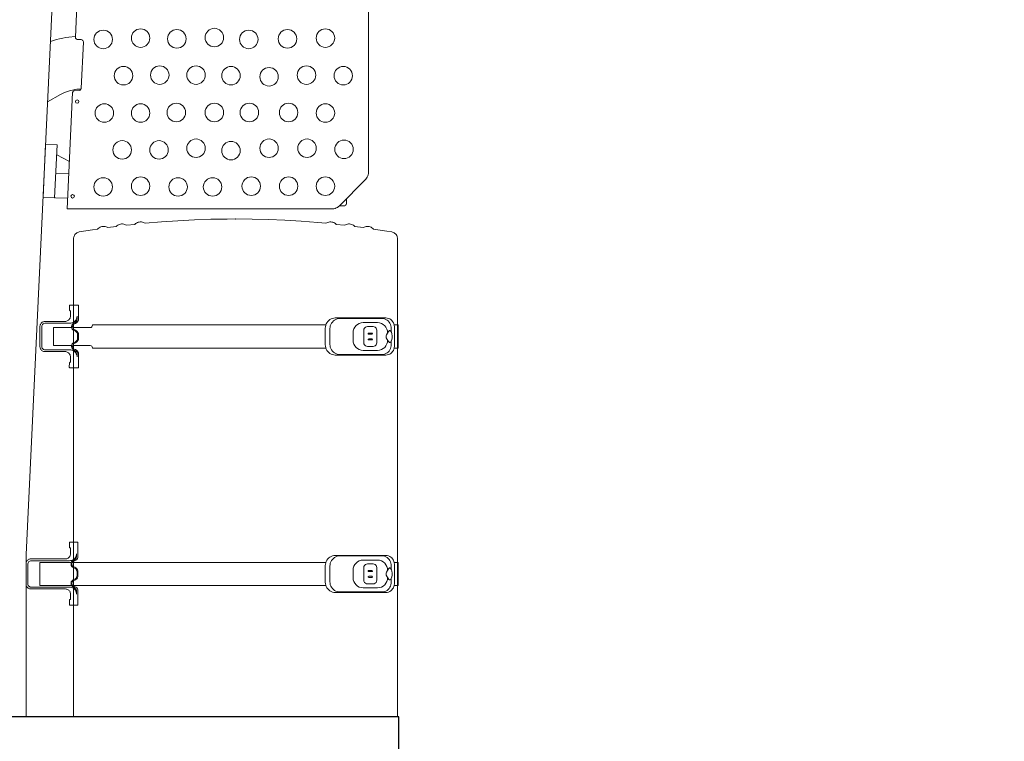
# Model space of a CAD drawing. Header units: millimetres. Extents: x 2204655785 to 2205143108, y 485765510 to 486291538.
# Tile 149 of 156: x 2205053974 to 2205056209, y 486232844 to 486234481. Entities that reach past the tile are written whole.
import ezdxf
from ezdxf.enums import TextEntityAlignment as Align
from ezdxf.lldxf.tags import DXFTag

# ---------------------------------------------------------------- set-up
doc = ezdxf.new("R2010")
doc.units = ezdxf.units.MM
doc.linetypes.add('НЕВИДИМАЯX2', pattern=[19.05, 12.7, -6.35])
for name, color, linetype in [('206ППР Панелевоз', 7, 'Continuous'), ('ППР_Опасная зона от крана', 1, 'Continuous'), ('ППР_Разрез', 5, 'Continuous'), ('ППР_Стрела', 7, 'Continuous')]:
    doc.layers.add(name, color=color, linetype=linetype)
doc.styles.add('ППРк_М1-1', font='GOST_Common Italic.ttf', dxfattribs={"height": 800})
doc.styles.add('ППРк_М1-1кран', font='GOST_Common Italic.ttf', dxfattribs={"width": 0.8, "height": 600})
tags = doc.linetypes.add('опасная зона_Кран', pattern='A,30,-8,4,-8,30,-8,4,-8,30,-8,4,[230,Bbox.shx,S=2.5,R=0,X=0,Y=-10],-6', length=148).pattern_tags.tags
tags[24] = DXFTag(74, 5)

# ---------------------------------------------------------------- blocks, each defined once
blk = doc.blocks.new('*U397')
at = {"layer": 'ППР_Опасная зона от крана', "linetype": 'опасная зона_Кран', "lineweight": 80, "ltscale": 100}
blk.add_arc((23215, 0), 50270, 270, 90, dxfattribs=at)
at = {"layer": 'ППР_Стрела', "linetype": 'НЕВИДИМАЯX2', "lineweight": 50, "ltscale": 100}
blk.add_arc((23215, 0), 38700, 270, 90, dxfattribs=at)
at = {"layer": 'ППР_Стрела', "linetype": 'Continuous', "lineweight": 100}
blk.add_arc((23215, 0), 30700, 270, 90, dxfattribs=at)
at = {"style": 'ППРк_М1-1', "width": 0.8}
for tag, p, height, flags in [('ОПАСНАЯ_ЗОНА', (25480.86, 21929.55), 800, 1), ('ОТЛЕТ_ГРУЗА', (25413.72, 20678.22), 800, 1), ('Кол-во_элементов', (2695.66, -1978.25), 1200, 8)]:
    blk.add_attdef(tag, p, '', height=height, dxfattribs=dict(at, flags=flags))
at = {"style": 'ППРк_М1-1', "width": 0.8, "flags": 8}
blk.add_attdef('МАРКА_КРАНА', text='', height=1200, dxfattribs=at).set_placement((8837.5, 818.17), align=Align.CENTER)
blk.add_attdef('ВЫСОТА', text='', height=1200, dxfattribs=at).set_placement((9134.89, -8454.02), align=Align.MIDDLE_CENTER)
at = {"layer": 'Defpoints', "style": 'ППРк_М1-1', "width": 0.8, "flags": 1}
for tag, p in [('МАКСИМАЛЬНАЯ_ДЛИНА_ГРУЗА', (25470.43, 19233.22)), ('ШИРИНА_ГРУЗА', (25397.01, 17803.51))]:
    blk.add_attdef(tag, p, '', height=800, dxfattribs=at)
at = {"layer": 'ППР_Разрез', "style": 'ППРк_М1-1кран', "width": 0.8, "flags": 8}
for tag, p in [('РАЗРЕЗ2', (-1027.85, 55181.17)), ('РАЗРЕЗ', (-1731.87, -54129.29))]:
    blk.add_attdef(tag, p, '', height=800, dxfattribs=at)
at = {"layer": 'ППР_Стрела', "style": 'ППРк_М1-1кран', "width": 0.8, "flags": 8}
for tag, p in [('ВЫСОТА_КРЮКА_ГОРИЗ', (-19652.89, 21607.87)), ('ГАБАРИТ_СТРЕЛЫ', (-25019.84, 21408.72)), ('ВЫСОТА_КРЮКА_НАКЛ', (-20393.31, 20761.66)), ('ВЫЛЕТ', (-16616.63, 14016.8))]:
    blk.add_attdef(tag, p, '', height=800, rotation=317, dxfattribs=at)
blk = doc.blocks.new('*U53')
blk.add_lwpolyline([(7446.2, 1251.1), (4884, 1251.1), (4884, -1246.3), (7446.2, -1246.3)], close=True)
at = {"layer": '206ППР Панелевоз', "lineweight": 5}
for p, q in [((7814.7, -400.5), (7446.2, -400.5)), ((7742.9, -401.5), (7741.5, -402.3)), ((7744.4, -401), (7742.9, -401.5)), ((7745.9, -400.6), (7744.4, -401)), ((7747.5, -400.5), (7745.9, -400.6)), ((7793.7, -400.5), (7747.5, -400.5)), ((7795.2, -400.6), (7793.7, -400.5)), ((7796.8, -401), (7795.2, -400.6)), ((7798.3, -401.5), (7796.8, -401)), ((7799.6, -402.3), (7798.3, -401.5)), ((9089.2, -461), (7814.6, -400.6)), ((7736.6, -410), (7736.4, -411.6)), ((7736.4, -411.6), (7736.4, -489.9)), ((7736.9, -408.5), (7736.6, -410)), ((7737.4, -407), (7736.9, -408.5)), ((7738.2, -405.6), (7737.4, -407)), ((7739.1, -404.3), (7738.2, -405.6)), ((7740.3, -403.2), (7739.1, -404.3)), ((7741.5, -402.3), (7740.3, -403.2)), ((7740.5, -501.6), (7740.6, -411.6)), ((7740.6, -411.6), (7740.9, -409.6)), ((7740.9, -409.6), (7741.7, -407.9)), ((7741.7, -407.9), (7743, -406.4)), ((7743, -406.4), (7744.6, -405.4)), ((7744.6, -405.4), (7746.5, -404.8)), ((7746.5, -404.8), (7747.5, -404.7)), ((7747.5, -404.7), (7793.7, -404.7)), ((7793.7, -404.7), (7795.6, -405)), ((7795.6, -405), (7797.4, -405.8)), ((7797.4, -405.8), (7798.8, -407.1)), ((7798.8, -407.1), (7799.9, -408.7)), ((7800.9, -403.2), (7799.6, -402.3)), ((7799.9, -408.7), (7800.4, -410.6)), ((7800.4, -410.6), (7800.5, -411.6)), ((7800.5, -411.6), (7800.5, -499.3)), ((7802, -404.3), (7800.9, -403.2)), ((7803, -405.6), (7802, -404.3)), ((7803.7, -407), (7803, -405.6)), ((7804.3, -408.5), (7803.7, -407)), ((7804.6, -410), (7804.3, -408.5)), ((7804.7, -411.6), (7804.6, -410)), ((7804.8, -491.5), (7804.7, -411.6)), ((7796.8, -431.6), (7744.3, -431.5)), ((7744.3, -431.5), (7744.3, -503.7)), ((7796.8, -503.2), (7796.8, -431.6)), ((8275.3, -441.5), (8275.1, -443.1)), ((8275.1, -443.1), (8275.1, -488.9)), ((8275.6, -440), (8275.3, -441.5)), ((8276.1, -438.5), (8275.6, -440)), ((8276.9, -437.1), (8276.1, -438.5)), ((8277.8, -435.8), (8276.9, -437.1)), ((8278.9, -434.7), (8277.8, -435.8)), ((8280.2, -433.8), (8278.9, -434.7)), ((8279.4, -442.1), (8279.3, -443.1)), ((8279.3, -443.1), (8279.3, -499.5)), ((8280, -440.2), (8279.4, -442.1)), ((8281, -438.6), (8280, -440.2)), ((8281.6, -433), (8280.2, -433.8)), ((8282.5, -437.3), (8281, -438.6)), ((8283.1, -432.5), (8281.6, -433)), ((8284.2, -436.5), (8282.5, -437.3)), ((8284.6, -432.2), (8283.1, -432.5)), ((8286.2, -436.2), (8284.2, -436.5)), ((8286.2, -432), (8284.6, -432.2)), ((8332.4, -432), (8286.2, -432)), ((8332.4, -436.2), (8286.2, -436.2)), ((8333.9, -432.2), (8332.4, -432)), ((8333.3, -436.3), (8332.4, -436.2)), ((8335.2, -436.9), (8333.3, -436.3)), ((8335.5, -432.5), (8333.9, -432.2)), ((8336.8, -437.9), (8335.2, -436.9)), ((8336.9, -433), (8335.5, -432.5)), ((8338.1, -439.4), (8336.8, -437.9)), ((8338.3, -433.8), (8336.9, -433)), ((8338.9, -441.1), (8338.1, -439.4)), ((8339.6, -434.7), (8338.3, -433.8)), ((8339.2, -443.1), (8338.9, -441.1)), ((8339.2, -499.5), (8339.2, -443.1)), ((8340.7, -435.8), (8339.6, -434.7)), ((8341.6, -437.1), (8340.7, -435.8)), ((8342.4, -438.5), (8341.6, -437.1)), ((8342.9, -440), (8342.4, -438.5)), ((8343.3, -441.5), (8342.9, -440)), ((8343.4, -443.1), (8343.3, -441.5)), ((8343.4, -488.8), (8343.4, -443.1)), ((8623.5, -494.9), (8624.9, -439)), ((8624.9, -439), (8745.8, -444.7)), ((8745.8, -444.7), (8744.5, -470.9)), ((8329.7, -463), (8288.8, -463)), ((8288.8, -463), (8288.8, -503.9)), ((8329.7, -503.9), (8329.7, -463)), ((8744.5, -470.9), (8624.3, -465.2)), ((8624.3, -465.2), (8624.3, -465.2)), ((8624.3, -465.2), (8624.3, -465.6)), ((8679.7, -467.9), (8678.3, -497.5)), ((8842.1, -449.3), (8858.7, -478.7)), ((8979, -455.8), (8981.2, -462.6)), ((8981.2, -462.6), (8983.2, -469.5)), ((7736.3, -491.5), (7736, -493.1)), ((7736.4, -489.9), (7736.3, -491.5)), ((7736.4, -489.9), (7736.4, -489.9)), ((7805.2, -493.1), (7804.8, -491.5)), ((8275, -490.6), (8274.6, -492.3)), ((8275.1, -488.8), (8275, -490.6)), ((8275.1, -488.8), (8275.1, -488.8)), ((8343.5, -490.6), (8343.4, -488.8)), ((8343.4, -488.8), (8343.4, -488.8)), ((8343.4, -488.8), (8343.4, -488.8)), ((8343.9, -492.3), (8343.5, -490.6)), ((8721.6, -470.1), (8706.5, -498.8)), ((8858.7, -478.7), (8860.9, -483)), ((8860.9, -483), (8862.9, -487.4)), ((8862.9, -487.4), (8864.7, -491.9)), ((8983.2, -469.5), (8984.8, -476.5)), ((8984.8, -476.5), (8986.3, -483.6)), ((8986.3, -483.6), (8987.4, -490.7)), ((8987.4, -490.7), (8988.4, -497.8)), ((8531, -508.2), (7446.2, -508.2)), ((7699.9, -499.4), (7699.7, -500.3)), ((7699.7, -500.3), (7699.7, -516.6)), ((7700.5, -498.9), (7699.9, -499.4)), ((7701.4, -498.7), (7700.5, -498.9)), ((7711.6, -499.3), (7701.4, -498.7)), ((7712.3, -499.7), (7711.6, -499.3)), ((7712.8, -500.4), (7712.3, -499.7)), ((7712.8, -501.4), (7712.8, -500.4)), ((7726.5, -501.3), (7712.8, -501.4)), ((7728.1, -500.9), (7726.5, -501.3)), ((7729.7, -500.3), (7728.1, -500.9)), ((7729.3, -514.4), (7731.4, -513.6)), ((7731.1, -499.6), (7729.7, -500.3)), ((7732.5, -498.6), (7731.1, -499.6)), ((7731.4, -513.6), (7733.4, -512.6)), ((7733.6, -497.4), (7732.5, -498.6)), ((7733.4, -512.6), (7735.2, -511.2)), ((7734.6, -496.1), (7733.6, -497.4)), ((7735.4, -494.6), (7734.6, -496.1)), ((7735.2, -511.2), (7736.8, -509.6)), ((7737.1, -513), (7735.3, -514.1)), ((7736, -493.1), (7735.4, -494.6)), ((7736.8, -509.6), (7738.1, -507.8)), ((7738.6, -511.5), (7737.1, -513)), ((7738.1, -507.8), (7739.2, -505.9)), ((7739.7, -509.7), (7738.6, -511.5)), ((7738.7, -515.6), (7740.4, -513.7)), ((7739.2, -505.9), (7740, -503.8)), ((7741.1, -506.8), (7739.7, -509.7)), ((7740, -503.8), (7740.5, -501.6)), ((7740.4, -513.7), (7741.5, -511.4)), ((7742.5, -505.2), (7741.1, -506.8)), ((7741.5, -511.4), (7742.5, -508.6)), ((7744.2, -503.8), (7742.5, -505.2)), ((7742.5, -508.6), (7743.5, -507.1)), ((7743.5, -507.1), (7744.8, -505.9)), ((7746.1, -502.9), (7744.2, -503.8)), ((7744.3, -503), (7744.3, -503.1)), ((7744.3, -506.4), (7744.3, -509.9)), ((7744.3, -509.9), (7744.3, -568.4)), ((7744.8, -505.9), (7746.3, -505.1)), ((7748.2, -502.5), (7746.1, -502.9)), ((7746.3, -505.1), (7748, -504.7)), ((7748, -504.7), (7749.8, -504.6)), ((7750.4, -502.6), (7748.2, -502.5)), ((7749.8, -504.6), (7751.5, -505)), ((7752.5, -503.1), (7750.4, -502.6)), ((7751.5, -505), (7753, -505.8)), ((7754.4, -504.1), (7752.5, -503.1)), ((7753, -505.8), (7754.4, -506.9)), ((7756, -505.6), (7754.4, -504.1)), ((7754.4, -506.9), (7755.4, -508.3)), ((7755.4, -508.3), (7756.6, -511.2)), ((7757.3, -507.3), (7756, -505.6)), ((7756.6, -511.2), (7757.9, -513.5)), ((7758.5, -510.3), (7757.3, -507.3)), ((7757.9, -513.5), (7759.7, -515.5)), ((7759.6, -512.3), (7758.5, -510.3)), ((7761.1, -513.9), (7759.6, -512.3)), ((7762.9, -515.1), (7761.1, -513.9)), ((7781.1, -513.9), (7779.3, -515.1)), ((7782.6, -512.3), (7781.1, -513.9)), ((7782.5, -515.5), (7784.3, -513.5)), ((7783.7, -510.3), (7782.6, -512.3)), ((7784.9, -507.3), (7783.7, -510.3)), ((7784.3, -513.5), (7785.6, -511.2)), ((7786.2, -505.6), (7784.9, -507.3)), ((7785.6, -511.2), (7786.8, -508.3)), ((7787.8, -504.1), (7786.2, -505.6)), ((7786.8, -508.3), (7787.8, -506.9)), ((7789.7, -503.1), (7787.8, -504.1)), ((7787.8, -506.9), (7789.2, -505.8)), ((7789.2, -505.8), (7790.7, -505)), ((7791.8, -502.6), (7789.7, -503.1)), ((7790.7, -505), (7792.4, -504.6)), ((7794, -502.5), (7791.8, -502.6)), ((7792.4, -504.6), (7794.2, -504.7)), ((7796.1, -502.9), (7794, -502.5)), ((7794.2, -504.7), (7795.9, -505.1)), ((7795.9, -505.1), (7797.4, -505.9)), ((7798, -503.8), (7796.1, -502.9)), ((7796.8, -505.7), (7796.8, -509.9)), ((7796.8, -509.9), (7796.8, -568.4)), ((7797.4, -505.9), (7798.7, -507.1)), ((7799.7, -505.2), (7798, -503.8)), ((7798.7, -507.1), (7799.7, -508.6)), ((7801.1, -506.8), (7799.7, -505.2)), ((7799.7, -508.6), (7800.7, -511.4)), ((7800.5, -499.3), (7800.7, -501.6)), ((7800.5, -499.3), (7800.5, -499.3)), ((7800.7, -501.6), (7801.1, -503.8)), ((7800.7, -511.4), (7801.8, -513.7)), ((7801.1, -503.8), (7801.9, -505.9)), ((7802.5, -509.7), (7801.1, -506.8)), ((7801.8, -513.7), (7803.5, -515.6)), ((7801.9, -505.9), (7803, -507.8)), ((7803.6, -511.5), (7802.5, -509.7)), ((7803, -507.8), (7804.3, -509.6)), ((7805.1, -513), (7803.6, -511.5)), ((7804.3, -509.6), (7805.9, -511.2)), ((7806.9, -514.1), (7805.1, -513)), ((7805.8, -494.6), (7805.2, -493.1)), ((7806.5, -496.1), (7805.8, -494.6)), ((7805.9, -511.2), (7807.7, -512.6)), ((7807.5, -497.4), (7806.5, -496.1)), ((7808.7, -498.6), (7807.5, -497.4)), ((7807.7, -512.6), (7809.7, -513.6)), ((7810, -499.6), (7808.7, -498.6)), ((7809.7, -513.6), (7811.8, -514.4)), ((7811.5, -500.3), (7810, -499.6)), ((7813, -500.9), (7811.5, -500.3)), ((7814.6, -501.3), (7813, -500.9)), ((7816.3, -501.4), (7814.6, -501.3)), ((7829.4, -501.4), (7816.3, -501.4)), ((7829.5, -500.2), (7829.4, -501.4)), ((7830, -499.6), (7829.5, -500.2)), ((7830.9, -499.3), (7830, -499.6)), ((7841.3, -498.7), (7830.9, -499.3)), ((7841.9, -499), (7841.3, -498.7)), ((7842.4, -499.6), (7841.9, -499)), ((7842.5, -500.3), (7842.4, -499.6)), ((7842.4, -517.3), (7842.5, -500.3)), ((8238, -499.5), (8237.9, -500.2)), ((8237.9, -500.2), (8237.9, -517.9)), ((8238.6, -498.8), (8238, -499.5)), ((8239.5, -498.6), (8238.6, -498.8)), ((8249.7, -499.3), (8239.5, -498.6)), ((8250.5, -499.7), (8249.7, -499.3)), ((8250.9, -500.4), (8250.5, -499.7)), ((8251, -501.4), (8250.9, -500.4)), ((8262.5, -501.4), (8251, -501.4)), ((8264.3, -501.2), (8262.5, -501.4)), ((8262.5, -501.4), (8262.5, -501.4)), ((8266.1, -500.9), (8264.3, -501.2)), ((8267.8, -500.2), (8266.1, -500.9)), ((8269.3, -499.4), (8267.8, -500.2)), ((8270.8, -498.3), (8269.3, -499.4)), ((8272.9, -512.8), (8270.3, -514.5)), ((8272.1, -497), (8270.8, -498.3)), ((8273.1, -495.6), (8272.1, -497)), ((8274.6, -511.3), (8272.9, -512.8)), ((8274, -494), (8273.1, -495.6)), ((8274.6, -492.3), (8274, -494)), ((8276.2, -509.3), (8274.6, -511.3)), ((8275.3, -514.3), (8276.8, -512.8)), ((8277.6, -507), (8276.2, -509.3)), ((8276.8, -512.8), (8277.9, -511)), ((8278.5, -504.6), (8277.6, -507)), ((8277.9, -511), (8279.3, -508.1)), ((8279.1, -502.1), (8278.5, -504.6)), ((8278.5, -514.9), (8279.7, -512.7)), ((8279.3, -499.5), (8279.1, -502.1)), ((8279.3, -497.3), (8279.3, -497.3)), ((8279.3, -508.1), (8280.6, -506.5)), ((8279.7, -512.7), (8280.7, -509.9)), ((8280.6, -506.5), (8282.3, -505.1)), ((8280.7, -509.9), (8281.7, -508.4)), ((8281.7, -508.4), (8283, -507.2)), ((8282.3, -505.1), (8284.3, -504.2)), ((8283, -507.2), (8284.5, -506.4)), ((8284.3, -504.2), (8286.4, -503.8)), ((8284.5, -506.4), (8286.2, -505.9)), ((8286.2, -505.9), (8287.9, -505.9)), ((8286.4, -503.8), (8288.6, -503.9)), ((8287.9, -505.9), (8289.6, -506.3)), ((8288.6, -503.9), (8290.7, -504.4)), ((8288.8, -493.1), (8288.8, -493.2)), ((8288.8, -501.9), (8288.8, -502)), ((8288.8, -506.1), (8288.8, -546.2)), ((8289.6, -506.3), (8291.2, -507.1)), ((8290.7, -504.4), (8292.6, -505.4)), ((8291.2, -507.1), (8292.6, -508.2)), ((8292.6, -505.4), (8294.2, -506.9)), ((8292.6, -508.2), (8293.6, -509.6)), ((8293.6, -509.6), (8294.7, -512.4)), ((8294.2, -506.9), (8295.5, -508.6)), ((8294.7, -512.4), (8296.1, -514.8)), ((8295.5, -508.6), (8296.7, -511.6)), ((8296.7, -511.6), (8297.8, -513.6)), ((8297.8, -513.6), (8299.3, -515.2)), ((8319.3, -515.2), (8320.8, -513.6)), ((8320.8, -513.6), (8321.9, -511.6)), ((8321.9, -511.6), (8323.1, -508.6)), ((8322.5, -514.8), (8323.8, -512.4)), ((8323.1, -508.6), (8324.3, -506.9)), ((8323.8, -512.4), (8324.9, -509.6)), ((8324.3, -506.9), (8326, -505.4)), ((8324.9, -509.6), (8326, -508.2)), ((8326, -505.4), (8327.9, -504.4)), ((8326, -508.2), (8327.3, -507.1)), ((8327.3, -507.1), (8328.9, -506.3)), ((8327.9, -504.4), (8330, -503.9)), ((8328.9, -506.3), (8330.6, -505.9)), ((8329.7, -493.2), (8329.7, -493.1)), ((8329.7, -506.1), (8329.7, -546.2)), ((8330, -503.9), (8332.1, -503.8)), ((8330.6, -505.9), (8332.4, -505.9)), ((8332.1, -503.8), (8334.2, -504.2)), ((8332.4, -505.9), (8334, -506.4)), ((8334, -506.4), (8335.6, -507.2)), ((8334.2, -504.2), (8336.2, -505.1)), ((8335.6, -507.2), (8336.9, -508.4)), ((8336.2, -505.1), (8337.9, -506.5)), ((8336.9, -508.4), (8337.9, -509.9)), ((8337.9, -506.5), (8339.3, -508.1)), ((8337.9, -509.9), (8338.8, -512.7)), ((8338.8, -512.7), (8340, -514.9)), ((8339.3, -497.3), (8339.2, -497.3)), ((8339.4, -502.1), (8339.2, -499.5)), ((8339.3, -508.1), (8340.2, -510.1)), ((8340, -504.6), (8339.4, -502.1)), ((8341, -507), (8340, -504.6)), ((8340.2, -510.1), (8341.1, -512)), ((8340.2, -510.1), (8340.2, -510.1)), ((8342.3, -509.3), (8341, -507)), ((8341.1, -512), (8342.5, -513.6)), ((8343.9, -511.3), (8342.3, -509.3)), ((8342.5, -513.6), (8344.1, -514.9)), ((8344.5, -494), (8343.9, -492.3)), ((8346.5, -513.4), (8343.9, -511.3)), ((8345.4, -495.6), (8344.5, -494)), ((8346.5, -497), (8345.4, -495.6)), ((8347.8, -498.3), (8346.5, -497)), ((8349.2, -514.9), (8346.5, -513.4)), ((8349.2, -499.4), (8347.8, -498.3)), ((8350.8, -500.2), (8349.2, -499.4)), ((8352.4, -500.9), (8350.8, -500.2)), ((8354.2, -501.2), (8352.4, -500.9)), ((8356, -501.4), (8354.2, -501.2)), ((8356, -501.4), (8356, -501.4)), ((8367.5, -501.4), (8356, -501.4)), ((8356, -501.4), (8356, -501.4)), ((8367.7, -500.2), (8367.5, -501.4)), ((8368.2, -499.5), (8367.7, -500.2)), ((8369, -499.3), (8368.2, -499.5)), ((8379.7, -498.7), (8369, -499.3)), ((8380.4, -499.3), (8379.7, -498.7)), ((8380.7, -500.2), (8380.4, -499.3)), ((8380.5, -518.6), (8380.7, -500.2)), ((8531, -508.2), (8533.1, -508.3)), ((8533.1, -508.3), (8535, -508.7)), ((8535, -508.7), (8536.9, -509.3)), ((8536.9, -509.3), (8538.8, -510.2)), ((8538.8, -510.2), (8540.4, -511.3)), ((8540.4, -511.3), (8542, -512.6)), ((8542, -512.6), (8543.3, -514.1)), ((8862.9, -506.2), (8599.1, -493.7)), ((8599.1, -493.7), (8599.1, -1095.9)), ((8863.6, -506.3), (8862.9, -506.2)), ((8864.9, -506.9), (8863.6, -506.3)), ((8864.7, -491.9), (8866.2, -496.6)), ((8866.1, -507.8), (8864.9, -506.9)), ((8867.1, -509.1), (8866.1, -507.8)), ((8866.2, -496.6), (8867.5, -501.3)), ((8867.7, -510.4), (8867.1, -509.1)), ((8867.5, -501.3), (8868.6, -506.1)), ((8867.5, -521), (8867.9, -511.8)), ((8867.9, -511.8), (8867.7, -510.4)), ((8868.6, -506.1), (8869.5, -511)), ((8869.5, -511), (8870.2, -515.8)), ((8984.7, -513.9), (8983.8, -515.2)), ((8985.9, -513), (8984.7, -513.9)), ((8987.3, -512.5), (8985.9, -513)), ((8988.8, -512.3), (8987.3, -512.5)), ((8988.4, -497.8), (8989.7, -512.2)), ((9113.9, -518.3), (8988.8, -512.3)), ((8989.7, -512.2), (8989.7, -512.4)), ((7699.7, -516.6), (7699.9, -517.5)), ((7699.9, -517.5), (7700.6, -518.1)), ((7700.6, -518.1), (7701.3, -518.2)), ((7701.3, -518.2), (7731.7, -518.2)), ((7724.9, -515.1), (7727.1, -514.9)), ((7731.2, -515.1), (7724.9, -515.1)), ((7727.1, -514.9), (7729.3, -514.4)), ((7733.3, -514.8), (7731.2, -515.1)), ((7731.7, -518.2), (7734.2, -517.9)), ((7735.3, -514.1), (7733.3, -514.8)), ((7734.2, -517.9), (7736.6, -517)), ((7736.6, -517), (7738.7, -515.6)), ((7759.7, -515.5), (7762, -517)), ((7762, -517), (7764.5, -517.9)), ((7765, -515.8), (7762.9, -515.1)), ((7764.5, -517.9), (7767.2, -518.2)), ((7767.2, -516.1), (7765, -515.8)), ((7775, -516.1), (7767.2, -516.1)), ((7767.2, -518.2), (7775, -518.2)), ((7777.2, -515.8), (7775, -516.1)), ((7775, -518.2), (7777.7, -517.9)), ((7779.3, -515.1), (7777.2, -515.8)), ((7777.7, -517.9), (7780.2, -517)), ((7780.2, -517), (7782.5, -515.5)), ((7803.5, -515.6), (7805.6, -517)), ((7805.6, -517), (7808, -517.9)), ((7808.9, -514.8), (7806.9, -514.1)), ((7808, -517.9), (7810.5, -518.2)), ((7811, -515.1), (7808.9, -514.8)), ((7810.5, -518.2), (7840.9, -518.2)), ((7816.3, -515.1), (7811, -515.1)), ((7811.8, -514.4), (7814, -514.9)), ((7814, -514.9), (7816.3, -515.1)), ((7840.9, -518.2), (7841.8, -518)), ((7841.8, -518), (7842.4, -517.3)), ((8237.9, -517.9), (8238.1, -518.8)), ((8238.1, -518.8), (8238.8, -519.4)), ((8238.8, -519.4), (8239.4, -519.5)), ((8239.4, -519.5), (8269.9, -519.5)), ((8264.4, -516.3), (8263.4, -516.3)), ((8263.4, -516.3), (8269.4, -516.4)), ((8267.4, -515.6), (8264.4, -516.3)), ((8270.3, -514.5), (8267.4, -515.6)), ((8269.4, -516.4), (8271.5, -516.1)), ((8269.9, -519.5), (8272.4, -519.2)), ((8271.5, -516.1), (8273.5, -515.4)), ((8272.4, -519.2), (8274.8, -518.3)), ((8273.5, -515.4), (8275.3, -514.3)), ((8274.8, -518.3), (8276.8, -516.8)), ((8276.8, -516.8), (8278.5, -514.9)), ((8296.1, -514.8), (8297.9, -516.8)), ((8297.9, -516.8), (8300.2, -518.3)), ((8299.3, -515.2), (8301.1, -516.4)), ((8300.2, -518.3), (8302.7, -519.2)), ((8301.1, -516.4), (8303.2, -517.1)), ((8302.7, -519.2), (8305.4, -519.5)), ((8303.2, -517.1), (8305.4, -517.4)), ((8305.4, -517.4), (8313.2, -517.4)), ((8305.4, -519.5), (8313.2, -519.5)), ((8313.2, -517.4), (8315.4, -517.1)), ((8313.2, -519.5), (8315.8, -519.2)), ((8315.4, -517.1), (8317.4, -516.4)), ((8315.8, -519.2), (8318.4, -518.3)), ((8317.4, -516.4), (8319.3, -515.2)), ((8318.4, -518.3), (8320.6, -516.8)), ((8320.6, -516.8), (8322.5, -514.8)), ((8340, -514.9), (8341.7, -516.8)), ((8341.7, -516.8), (8343.8, -518.3)), ((8343.8, -518.3), (8346.1, -519.2)), ((8344.1, -514.9), (8346, -515.8)), ((8346, -515.8), (8348.1, -516.3)), ((8346.1, -519.2), (8348.7, -519.5)), ((8348.1, -516.3), (8355.1, -516.4)), ((8348.7, -519.5), (8379.1, -519.5)), ((8352.1, -515.9), (8349.2, -514.9)), ((8355.2, -516.3), (8352.1, -515.9)), ((8355.1, -516.4), (8355.2, -516.3)), ((8379.1, -519.5), (8379.9, -519.3)), ((8379.9, -519.3), (8380.5, -518.6)), ((8543.3, -514.1), (8544.5, -515.7)), ((8544.5, -515.7), (8545.4, -517.5)), ((8545.4, -517.5), (8546.1, -519.4)), ((8546.1, -519.4), (8546.6, -521.3)), ((8546.6, -521.3), (8551.4, -551.4)), ((8867.9, -522.4), (8867.5, -521)), ((8868.6, -523.7), (8867.9, -522.4)), ((8869.7, -524.7), (8868.6, -523.7)), ((8871, -525.4), (8869.7, -524.7)), ((8870.2, -515.8), (8870.8, -525.3)), ((8872.5, -525.7), (8871, -525.4)), ((8977.4, -530.7), (8872.5, -525.7)), ((8978.1, -530.7), (8977.4, -530.7)), ((8979.6, -530.3), (8978.1, -530.7)), ((8980.9, -529.6), (8979.6, -530.3)), ((8981.9, -528.5), (8980.9, -529.6)), ((8982.6, -527.2), (8981.9, -528.5)), ((8982.9, -525.7), (8982.6, -527.2)), ((8983.4, -516.6), (8982.9, -525.7)), ((8983.8, -515.2), (8983.4, -516.6)), ((8283.5, -551.1), (8283, -551.1)), ((8283, -551.1), (8283, -1080.8)), ((8283.5, -551.1), (8285.5, -550.7)), ((8285.5, -550.7), (8287.3, -549.6)), ((8287.3, -549.6), (8288.4, -548.1)), ((8288.4, -548.1), (8288.8, -546.2)), ((8329.7, -546.2), (8330.1, -548.1)), ((8330.1, -548.1), (8331.3, -549.6)), ((8331.3, -549.6), (8333, -550.7)), ((8333, -550.7), (8335, -551.1)), ((8335.5, -551.1), (8335, -551.1)), ((8335.5, -551.1), (8335.5, -1080.8)), ((8551.4, -551.4), (8553.1, -562.7)), ((7744.3, -568.4), (7744.3, -569)), ((7744.3, -569), (7744.3, -569.7)), ((7744.3, -569.7), (7744.3, -583.6)), ((7796.8, -568.4), (7796.8, -569)), ((7796.8, -569), (7796.8, -569.7)), ((7796.8, -569.7), (7796.8, -583.6)), ((8553.1, -562.7), (8554.7, -564.4)), ((8554.7, -564.4), (8556.2, -566.2)), ((8556.2, -566.2), (8557.3, -568.3)), ((8557.3, -568.3), (8558.2, -570.4)), ((8558.2, -570.4), (8558.9, -572.7)), ((8559, -579.7), (8558.4, -582)), ((8558.9, -572.7), (8559.2, -575)), ((8559.2, -577.4), (8559, -579.7)), ((8559.2, -575), (8559.2, -577.4)), ((7744.3, -583.6), (7744.3, -1080.8)), ((7796.8, -583.6), (7796.8, -1080.8)), ((8557.5, -584.2), (8556.4, -586.2)), ((8556.4, -586.2), (8558.9, -605)), ((8558.4, -582), (8557.5, -584.2)), ((8558.9, -605), (8560.5, -606.7)), ((8560.5, -606.7), (8561.9, -608.6)), ((8561.9, -608.6), (8563, -610.6)), ((8563.8, -624.3), (8562.9, -626.5)), ((8563, -610.6), (8563.8, -612.8)), ((8563.8, -612.8), (8564.4, -615.1)), ((8564.4, -622), (8563.8, -624.3)), ((8564.4, -615.1), (8564.7, -617.4)), ((8564.7, -619.7), (8564.4, -622)), ((8564.7, -617.4), (8564.7, -619.7)), ((8562.9, -626.5), (8561.7, -628.5)), ((8561.7, -628.5), (8563.8, -647.3)), ((8563.8, -647.3), (8565.4, -649)), ((8565.4, -649), (8566.7, -650.9)), ((8567.4, -668.8), (8566.2, -670.8)), ((8566.7, -650.9), (8567.8, -653)), ((8568.3, -666.6), (8567.4, -668.8)), ((8567.8, -653), (8568.6, -655.2)), ((8568.9, -664.4), (8568.3, -666.6)), ((8568.6, -655.2), (8569.1, -657.4)), ((8569.3, -662.1), (8568.9, -664.4)), ((8569.1, -657.4), (8569.4, -659.7)), ((8569.4, -659.7), (8569.3, -662.1)), ((8566.2, -670.8), (8569.4, -708)), ((8569.4, -708), (8572, -745.2)), ((8572, -745.2), (8574, -782.6)), ((8574, -782.6), (8575.3, -819.9)), ((8575.3, -819.9), (8575.9, -857.2)), ((8575.9, -857.2), (8576, -875.9)), ((8576, -875.9), (8575.7, -913.3)), ((8575.7, -913.3), (8574.7, -950.6)), ((8574.7, -950.6), (8573.1, -987.9)), ((8573.1, -987.9), (8570.8, -1025.2)), ((8570.8, -1025.2), (8567.9, -1062.4)), ((8567.9, -1062.4), (8566.2, -1081)), ((7729.5, -1095.8), (7730.7, -1092.8)), ((7730.7, -1092.8), (7732.2, -1089.9)), ((7732.2, -1089.9), (7734.2, -1087.4)), ((7734.2, -1087.4), (7736.5, -1085.1)), ((7736.5, -1085.1), (7739.2, -1083.2)), ((7737.6, -1095.6), (7740.2, -1093.7)), ((7739.2, -1083.2), (7742.1, -1081.7)), ((7740.2, -1093.7), (7743.1, -1092.2)), ((7742.1, -1081.7), (7745.2, -1080.5)), ((7743.1, -1092.2), (7746.2, -1091)), ((7745.2, -1080.5), (7748.4, -1079.9)), ((7746.2, -1091), (7749.4, -1090.4)), ((7748.4, -1079.9), (7751.7, -1079.6)), ((7749.4, -1090.4), (7752.7, -1090.1)), ((7789.5, -1079.6), (7751.7, -1079.6)), ((7788.4, -1090.1), (7752.7, -1090.1)), ((7788.4, -1090.1), (7791.7, -1090.4)), ((7792.8, -1079.9), (7789.5, -1079.6)), ((7791.7, -1090.4), (7794.9, -1091)), ((7796, -1080.5), (7792.8, -1079.9)), ((7794.9, -1091), (7798, -1092.2)), ((7799.1, -1081.7), (7796, -1080.5)), ((7798, -1092.2), (7800.9, -1093.7)), ((7802, -1083.2), (7799.1, -1081.7)), ((7800.9, -1093.7), (7803.6, -1095.6)), ((7804.6, -1085.1), (7802, -1083.2)), ((7806.9, -1087.4), (7804.6, -1085.1)), ((7808.9, -1089.9), (7806.9, -1087.4)), ((7810.5, -1092.8), (7808.9, -1089.9)), ((7811.6, -1095.8), (7810.5, -1092.8)), ((8268.2, -1095.8), (8269.4, -1092.8)), ((8269.4, -1092.8), (8270.9, -1089.9)), ((8270.9, -1089.9), (8272.9, -1087.4)), ((8272.9, -1087.4), (8275.2, -1085.1)), ((8275.2, -1085.1), (8277.9, -1083.2)), ((8276.3, -1095.6), (8278.9, -1093.7)), ((8277.9, -1083.2), (8280.8, -1081.7)), ((8278.9, -1093.7), (8281.8, -1092.2)), ((8280.8, -1081.7), (8283.9, -1080.5)), ((8281.8, -1092.2), (8284.9, -1091)), ((8283.9, -1080.5), (8287.1, -1079.9)), ((8284.9, -1091), (8288.1, -1090.4)), ((8287.1, -1079.9), (8290.4, -1079.6)), ((8288.1, -1090.4), (8291.4, -1090.1)), ((8328.2, -1079.6), (8290.4, -1079.6)), ((8327.1, -1090.1), (8291.4, -1090.1)), ((8327.1, -1090.1), (8330.4, -1090.4)), ((8331.5, -1079.9), (8328.2, -1079.6)), ((8330.4, -1090.4), (8333.6, -1091)), ((8334.7, -1080.5), (8331.5, -1079.9)), ((8333.6, -1091), (8336.7, -1092.2)), ((8337.8, -1081.7), (8334.7, -1080.5)), ((8336.7, -1092.2), (8339.6, -1093.7)), ((8340.7, -1083.2), (8337.8, -1081.7)), ((8339.6, -1093.7), (8342.2, -1095.6)), ((8343.3, -1085.1), (8340.7, -1083.2)), ((8345.6, -1087.4), (8343.3, -1085.1)), ((8347.6, -1089.9), (8345.6, -1087.4)), ((8349.2, -1092.8), (8347.6, -1089.9)), ((8350.3, -1095.8), (8349.2, -1092.8)), ((8566.2, -1081), (8567.4, -1083.1)), ((8567.4, -1083.1), (8568.3, -1085.2)), ((8568.3, -1085.2), (8568.9, -1087.4)), ((8569.1, -1094.4), (8568.6, -1096.7)), ((8568.9, -1087.4), (8569.3, -1089.7)), ((8569.4, -1092.1), (8569.1, -1094.4)), ((8569.3, -1089.7), (8569.4, -1092.1)), ((7728.6, -1102.1), (7728.8, -1098.9)), ((7728.6, -1102.1), (7728.6, -1217.2)), ((7728.8, -1098.9), (7729.5, -1095.8)), ((7729.6, -1112.6), (7729.9, -1109.4)), ((7729.6, -1112.6), (7729.6, -1208)), ((7729.9, -1109.4), (7730.6, -1106.3)), ((7730.6, -1106.3), (7731.7, -1103.3)), ((7731.7, -1103.3), (7733.3, -1100.5)), ((7733.3, -1100.5), (7735.3, -1097.9)), ((7735.3, -1097.9), (7737.6, -1095.6)), ((7803.6, -1095.6), (7805.9, -1097.9)), ((7805.9, -1097.9), (7807.9, -1100.5)), ((7807.9, -1100.5), (7809.4, -1103.3)), ((7809.4, -1103.3), (7810.6, -1106.3)), ((7810.6, -1106.3), (7811.3, -1109.4)), ((7811.3, -1109.4), (7811.5, -1112.6)), ((7811.5, -1112.6), (7811.5, -1208)), ((7812.3, -1098.9), (7811.6, -1095.8)), ((7812.6, -1102.1), (7812.3, -1098.9)), ((7812.6, -1102.1), (7812.6, -1217.2)), ((8267.3, -1102.1), (8267.5, -1098.9)), ((8267.3, -1102.1), (8267.3, -1217.2)), ((8267.5, -1098.9), (8268.2, -1095.8)), ((8268.3, -1112.6), (8268.5, -1109.4)), ((8268.3, -1112.6), (8268.3, -1208)), ((8268.5, -1109.4), (8269.2, -1106.3)), ((8269.2, -1106.3), (8270.4, -1103.3)), ((8270.4, -1103.3), (8272, -1100.5)), ((8272, -1100.5), (8274, -1097.9)), ((8274, -1097.9), (8276.3, -1095.6)), ((8342.2, -1095.6), (8344.6, -1097.9)), ((8344.6, -1097.9), (8346.6, -1100.5)), ((8346.6, -1100.5), (8348.1, -1103.3)), ((8348.1, -1103.3), (8349.3, -1106.3)), ((8349.3, -1106.3), (8350, -1109.4)), ((8350, -1109.4), (8350.2, -1112.6)), ((8350.2, -1112.6), (8350.2, -1208)), ((8351, -1098.9), (8350.3, -1095.8)), ((8351.3, -1102.1), (8351, -1098.9)), ((8351.3, -1102.1), (8351.3, -1217.2)), ((8563.8, -1104.6), (8561.7, -1123.3)), ((8565.4, -1102.8), (8563.8, -1104.6)), ((8566.7, -1100.9), (8565.4, -1102.8)), ((8567.8, -1098.9), (8566.7, -1100.9)), ((8568.6, -1096.7), (8567.8, -1098.9)), ((8599.1, -1095.9), (8599.1, -1095.9)), ((8599.1, -1095.9), (8599.3, -1098.9)), ((8599.3, -1098.9), (8599.9, -1101.8)), ((8599.9, -1101.8), (8601, -1104.6)), ((8601, -1104.6), (8602.4, -1107.3)), ((8602.4, -1107.3), (8604.2, -1109.7)), ((8604.2, -1109.7), (8605.2, -1110.8)), ((8605.2, -1110.8), (8666, -1171.5)), ((8605.9, -1111.4), (8605.9, -1122.3)), ((8561.7, -1123.3), (8562.9, -1125.3)), ((8562.9, -1125.3), (8563.8, -1127.5)), ((8563.8, -1139), (8563, -1141.2)), ((8563.8, -1127.5), (8564.4, -1129.8)), ((8564.4, -1136.8), (8563.8, -1139)), ((8564.4, -1129.8), (8564.7, -1132.1)), ((8564.7, -1134.4), (8564.4, -1136.8)), ((8564.7, -1132.1), (8564.7, -1134.4)), ((8605.9, -1122.3), (8606.1, -1123.8)), ((8606.1, -1123.8), (8606.7, -1125.2)), ((8606.7, -1125.2), (8607.7, -1126.3)), ((8607.7, -1126.3), (8609, -1127.1)), ((8609, -1127.1), (8610.4, -1127.5)), ((8610.4, -1127.5), (8622.1, -1127.6)), ((7779, -1142.6), (7762.2, -1142.6)), ((8317.7, -1142.6), (8300.9, -1142.6)), ((8558.9, -1146.8), (8556.4, -1165.6)), ((8560.5, -1145.1), (8558.9, -1146.8)), ((8561.9, -1143.3), (8560.5, -1145.1)), ((8563, -1141.2), (8561.9, -1143.3)), ((7739.1, -1165.7), (7739.1, -1197.9)), ((7748, -1175.4), (7748.4, -1172.8)), ((7748, -1188.1), (7748, -1175.4)), ((7748.4, -1172.8), (7749.6, -1170.5)), ((7749.6, -1170.5), (7751.4, -1168.6)), ((7751.4, -1168.6), (7753.8, -1167.4)), ((7753.8, -1167.4), (7756.4, -1167)), ((7756.4, -1167), (7784.8, -1167)), ((7762.7, -1178.1), (7762.7, -1185.4)), ((7765.3, -1178.1), (7765.3, -1185.4)), ((7775.8, -1178.1), (7775.8, -1185.4)), ((7778.5, -1178.1), (7778.5, -1185.4)), ((7784.8, -1167), (7787.4, -1167.4)), ((7787.4, -1167.4), (7789.7, -1168.6)), ((7789.7, -1168.6), (7791.6, -1170.5)), ((7791.6, -1170.5), (7792.8, -1172.8)), ((7792.8, -1172.8), (7793.2, -1175.4)), ((7793.2, -1175.4), (7793.2, -1188.1)), ((7802.1, -1165.7), (7802.1, -1197.9)), ((8277.8, -1165.7), (8277.8, -1197.9)), ((8286.7, -1175.4), (8287.1, -1172.8)), ((8286.7, -1188.1), (8286.7, -1175.4)), ((8287.1, -1172.8), (8288.3, -1170.5)), ((8288.3, -1170.5), (8290.1, -1168.6)), ((8290.1, -1168.6), (8292.5, -1167.4)), ((8292.5, -1167.4), (8295.1, -1167)), ((8295.1, -1167), (8323.5, -1167)), ((8301.4, -1178.1), (8301.4, -1185.4)), ((8304, -1178.1), (8304, -1185.4)), ((8314.5, -1178.1), (8314.5, -1185.4)), ((8317.1, -1178.1), (8317.1, -1185.4)), ((8323.5, -1167), (8326.1, -1167.4)), ((8326.1, -1167.4), (8328.4, -1168.6)), ((8328.4, -1168.6), (8330.3, -1170.5)), ((8330.3, -1170.5), (8331.5, -1172.8)), ((8331.5, -1172.8), (8331.9, -1175.4)), ((8331.9, -1175.4), (8331.9, -1188.1)), ((8340.8, -1165.7), (8340.8, -1197.9)), ((8557.3, -1183.6), (8556.2, -1185.6)), ((8556.4, -1165.6), (8557.5, -1167.6)), ((8558.2, -1181.4), (8557.3, -1183.6)), ((8557.5, -1167.6), (8558.4, -1169.8)), ((8558.9, -1179.1), (8558.2, -1181.4)), ((8558.4, -1169.8), (8559, -1172.1)), ((8559.2, -1176.8), (8558.9, -1179.1)), ((8559, -1172.1), (8559.2, -1174.4)), ((8559.2, -1174.4), (8559.2, -1176.8)), ((8666, -1171.5), (8668.3, -1173.4)), ((8668.3, -1173.4), (8670.8, -1175)), ((8670.8, -1175), (8673.5, -1176.3)), ((8673.5, -1176.3), (8676.4, -1177.1)), ((8676.4, -1177.1), (8679.3, -1177.5)), ((8679.3, -1177.5), (8680.8, -1177.6)), ((8680.8, -1177.6), (9136, -1177.6)), ((7748.4, -1190.7), (7748, -1188.1)), ((7749.6, -1193), (7748.4, -1190.7)), ((7751.4, -1194.9), (7749.6, -1193)), ((7753.8, -1196.1), (7751.4, -1194.9)), ((7756.4, -1196.5), (7753.8, -1196.1)), ((7784.8, -1196.5), (7756.4, -1196.5)), ((7787.4, -1196.1), (7784.8, -1196.5)), ((7784.8, -1196.5), (7784.8, -1196.5)), ((7789.7, -1194.9), (7787.4, -1196.1)), ((7791.6, -1193), (7789.7, -1194.9)), ((7792.8, -1190.7), (7791.6, -1193)), ((7793.2, -1188.1), (7792.8, -1190.7)), ((8287.1, -1190.7), (8286.7, -1188.1)), ((8288.3, -1193), (8287.1, -1190.7)), ((8290.1, -1194.9), (8288.3, -1193)), ((8292.5, -1196.1), (8290.1, -1194.9)), ((8295.1, -1196.5), (8292.5, -1196.1)), ((8323.5, -1196.5), (8295.1, -1196.5)), ((8326.1, -1196.1), (8323.5, -1196.5)), ((8323.5, -1196.5), (8323.5, -1196.5)), ((8328.4, -1194.9), (8326.1, -1196.1)), ((8330.3, -1193), (8328.4, -1194.9)), ((8331.5, -1190.7), (8330.3, -1193)), ((8331.9, -1188.1), (8331.5, -1190.7)), ((8553.1, -1189.1), (8548.4, -1219.2)), ((8554.7, -1187.5), (8553.1, -1189.1)), ((8556.2, -1185.6), (8554.7, -1187.5)), ((7728.8, -1220.3), (7728.6, -1217.2)), ((7729.5, -1223.1), (7728.8, -1220.3)), ((7730.7, -1225.8), (7729.5, -1223.1)), ((7729.9, -1211.2), (7729.6, -1208)), ((7730.6, -1214.2), (7729.9, -1211.2)), ((7731.7, -1217.1), (7730.6, -1214.2)), ((7732.2, -1228.3), (7730.7, -1225.8)), ((7733.3, -1219.8), (7731.7, -1217.1)), ((7734.2, -1230.5), (7732.2, -1228.3)), ((7735.3, -1222.2), (7733.3, -1219.8)), ((7737.6, -1224.3), (7735.3, -1222.2)), ((7740.2, -1226.1), (7737.6, -1224.3)), ((7743.1, -1227.5), (7740.2, -1226.1)), ((7746.2, -1228.5), (7743.1, -1227.5)), ((7749.4, -1229.1), (7746.2, -1228.5)), ((7757.1, -1224.9), (7756.9, -1225.6)), ((7756.9, -1225.6), (7757, -1226.4)), ((7757, -1226.4), (7757.4, -1227.2)), ((7757.6, -1224.2), (7757.1, -1224.9)), ((7757.4, -1227.2), (7758.1, -1228)), ((7758.2, -1223.5), (7757.6, -1224.2)), ((7758.1, -1228), (7760.3, -1229.3)), ((7760.2, -1222.3), (7758.2, -1223.5)), ((7760.6, -1222.1), (7760.2, -1222.3)), ((7760.2, -1222.3), (7760.2, -1222.3)), ((7764.1, -1220.1), (7760.6, -1222.1)), ((7767.8, -1218.1), (7764.1, -1220.1)), ((7769.8, -1217.6), (7767.8, -1218.1)), ((7770.4, -1217.5), (7769.8, -1217.6)), ((7772.4, -1217.8), (7770.4, -1217.5)), ((7774.6, -1218.7), (7772.4, -1217.8)), ((7782, -1222.9), (7774.6, -1218.7)), ((7780.2, -1229.6), (7782.1, -1228.7)), ((7783.6, -1224.2), (7782, -1222.9)), ((7782.1, -1228.7), (7783.1, -1228)), ((7783.1, -1228), (7783.8, -1227.2)), ((7784, -1224.9), (7783.6, -1224.2)), ((7783.8, -1227.2), (7784.1, -1226.4)), ((7784.2, -1225.6), (7784, -1224.9)), ((7784.1, -1226.4), (7784.2, -1225.6)), ((7791.7, -1229.1), (7794.9, -1228.5)), ((7794.9, -1228.5), (7798, -1227.5)), ((7798, -1227.5), (7800.9, -1226.1)), ((7800.9, -1226.1), (7803.6, -1224.3)), ((7803.6, -1224.3), (7805.9, -1222.2)), ((7805.9, -1222.2), (7807.9, -1219.8)), ((7806.9, -1230.5), (7808.9, -1228.3)), ((7807.9, -1219.8), (7809.4, -1217.1)), ((7808.9, -1228.3), (7810.5, -1225.8)), ((7809.4, -1217.1), (7810.6, -1214.2)), ((7810.5, -1225.8), (7811.6, -1223.1)), ((7810.6, -1214.2), (7811.3, -1211.2)), ((7811.3, -1211.2), (7811.5, -1208)), ((7811.6, -1223.1), (7812.3, -1220.3)), ((7812.3, -1220.3), (7812.6, -1217.2)), ((8267.5, -1220.3), (8267.3, -1217.2)), ((8268.2, -1223.1), (8267.5, -1220.3)), ((8269.4, -1225.8), (8268.2, -1223.1)), ((8268.5, -1211.2), (8268.3, -1208)), ((8269.2, -1214.2), (8268.5, -1211.2)), ((8270.4, -1217.1), (8269.2, -1214.2)), ((8270.9, -1228.3), (8269.4, -1225.8)), ((8272, -1219.8), (8270.4, -1217.1)), ((8272.9, -1230.5), (8270.9, -1228.3)), ((8274, -1222.2), (8272, -1219.8)), ((8276.3, -1224.3), (8274, -1222.2)), ((8278.9, -1226.1), (8276.3, -1224.3)), ((8281.8, -1227.5), (8278.9, -1226.1)), ((8284.9, -1228.5), (8281.8, -1227.5)), ((8288.1, -1229.1), (8284.9, -1228.5)), ((8295.8, -1224.9), (8295.6, -1225.6)), ((8295.6, -1225.6), (8295.7, -1226.4)), ((8295.7, -1226.4), (8296.1, -1227.2)), ((8296.3, -1224.2), (8295.8, -1224.9)), ((8296.1, -1227.2), (8296.8, -1228)), ((8296.9, -1223.5), (8296.3, -1224.2)), ((8296.8, -1228), (8299, -1229.3)), ((8298.9, -1222.3), (8296.9, -1223.5)), ((8299.3, -1222.1), (8298.9, -1222.3)), ((8298.9, -1222.3), (8298.9, -1222.3)), ((8302.8, -1220.1), (8299.3, -1222.1)), ((8306.5, -1218.1), (8302.8, -1220.1)), ((8308.5, -1217.6), (8306.5, -1218.1)), ((8309.1, -1217.5), (8308.5, -1217.6)), ((8311.1, -1217.8), (8309.1, -1217.5)), ((8313.3, -1218.7), (8311.1, -1217.8)), ((8320.7, -1222.9), (8313.3, -1218.7)), ((8318.9, -1229.6), (8320.8, -1228.7)), ((8322.3, -1224.2), (8320.7, -1222.9)), ((8320.8, -1228.7), (8321.8, -1228)), ((8321.8, -1228), (8322.4, -1227.2)), ((8322.7, -1224.9), (8322.3, -1224.2)), ((8322.4, -1227.2), (8322.8, -1226.4)), ((8322.9, -1225.6), (8322.7, -1224.9)), ((8322.8, -1226.4), (8322.9, -1225.6)), ((8330.4, -1229.1), (8333.6, -1228.5)), ((8333.6, -1228.5), (8336.7, -1227.5)), ((8336.7, -1227.5), (8339.6, -1226.1)), ((8339.6, -1226.1), (8342.2, -1224.3)), ((8342.2, -1224.3), (8344.6, -1222.2)), ((8344.6, -1222.2), (8346.6, -1219.8)), ((8345.6, -1230.5), (8347.6, -1228.3)), ((8346.6, -1219.8), (8348.1, -1217.1)), ((8347.6, -1228.3), (8349.2, -1225.8)), ((8348.1, -1217.1), (8349.3, -1214.2)), ((8349.2, -1225.8), (8350.3, -1223.1)), ((8349.3, -1214.2), (8350, -1211.2)), ((8350, -1211.2), (8350.2, -1208)), ((8350.3, -1223.1), (8351, -1220.3)), ((8351, -1220.3), (8351.3, -1217.2)), ((8548.4, -1219.2), (8546.6, -1230.5)), ((8502.5, -1243.6), (7446.2, -1243.6)), ((7736.5, -1232.5), (7734.2, -1230.5)), ((7739.2, -1234.1), (7736.5, -1232.5)), ((7742.1, -1235.3), (7739.2, -1234.1)), ((7745.2, -1236.2), (7742.1, -1235.3)), ((7744.3, -1236), (7744.3, -1244.8)), ((7796.8, -1244.8), (7744.3, -1244.8)), ((7748.4, -1236.8), (7745.2, -1236.2)), ((7751.7, -1237), (7748.4, -1236.8)), ((7752.7, -1229.3), (7749.4, -1229.1)), ((7789.5, -1237), (7751.7, -1237)), ((7760.3, -1229.3), (7752.7, -1229.3)), ((7760.3, -1229.3), (7763.7, -1230.4)), ((7763.7, -1230.4), (7767.9, -1231.1)), ((7767.9, -1231.1), (7772.3, -1231.1)), ((7772.3, -1231.1), (7776.6, -1230.6)), ((7776.6, -1230.6), (7780.2, -1229.6)), ((7788.4, -1229.3), (7780.9, -1229.3)), ((7788.4, -1229.3), (7791.7, -1229.1)), ((7789.5, -1237), (7792.8, -1236.8)), ((7792.8, -1236.8), (7796, -1236.2)), ((7796, -1236.2), (7799.1, -1235.3)), ((7796.8, -1236), (7796.8, -1244.8)), ((7799.1, -1235.3), (7802, -1234.1)), ((7802, -1234.1), (7804.6, -1232.5)), ((7804.6, -1232.5), (7806.9, -1230.5)), ((8275.2, -1232.5), (8272.9, -1230.5)), ((8277.9, -1234.1), (8275.2, -1232.5)), ((8280.8, -1235.3), (8277.9, -1234.1)), ((8283.9, -1236.2), (8280.8, -1235.3)), ((8283, -1236), (8283, -1244.8)), ((8335.5, -1244.8), (8283, -1244.8)), ((8287.1, -1236.8), (8283.9, -1236.2)), ((8290.4, -1237), (8287.1, -1236.8)), ((8291.4, -1229.3), (8288.1, -1229.1)), ((8328.2, -1237), (8290.4, -1237)), ((8299, -1229.3), (8291.4, -1229.3)), ((8299, -1229.3), (8302.4, -1230.4)), ((8302.4, -1230.4), (8306.6, -1231.1)), ((8306.6, -1231.1), (8311, -1231.1)), ((8311, -1231.1), (8315.3, -1230.6)), ((8315.3, -1230.6), (8318.9, -1229.6)), ((8327.1, -1229.3), (8319.6, -1229.3)), ((8327.1, -1229.3), (8330.4, -1229.1)), ((8328.2, -1237), (8331.5, -1236.8)), ((8331.5, -1236.8), (8334.7, -1236.2)), ((8334.7, -1236.2), (8337.8, -1235.3)), ((8335.5, -1236), (8335.5, -1244.8)), ((8337.8, -1235.3), (8340.7, -1234.1)), ((8340.7, -1234.1), (8343.3, -1232.5)), ((8343.3, -1232.5), (8345.6, -1230.5)), ((8531, -1243.6), (8502.5, -1243.6)), ((8533.1, -1243.5), (8531, -1243.6)), ((8535, -1243.1), (8533.1, -1243.5)), ((8536.9, -1242.5), (8535, -1243.1)), ((8538.8, -1241.6), (8536.9, -1242.5)), ((8540.4, -1240.5), (8538.8, -1241.6)), ((8542, -1239.2), (8540.4, -1240.5)), ((8543.3, -1237.8), (8542, -1239.2)), ((8544.5, -1236.1), (8543.3, -1237.8)), ((8545.4, -1234.3), (8544.5, -1236.1)), ((8546.1, -1232.4), (8545.4, -1234.3)), ((8546.6, -1230.5), (8546.1, -1232.4))]:
    blk.add_line(p, q, dxfattribs=at)
for centre, radius in [((8627.4, -506.2), 3.83), ((8842.4, -516.4), 3.83), ((8648.7, -575.5), 21), ((8816.3, -578.1), 21), ((8983.4, -575.5), 21), ((8732.7, -618.6), 21), ((8901.1, -621.6), 21), ((8650.4, -660.4), 21), ((8816.3, -660.4), 21), ((8986.4, -660.4), 21), ((8732.7, -702.2), 21), ((8902.4, -703.9), 21), ((8648.7, -745.6), 21), ((8817.6, -741.4), 21), ((8984.7, -742.7), 21), ((8736.5, -786.2), 21), ((8902.4, -786.2), 21), ((8648.7, -823.7), 21), ((8817.6, -827.9), 21), ((8987.6, -827.9), 21), ((8731, -865.5), 21), ((8901.1, -865.5), 21), ((8650.4, -911.5), 21), ((8817.6, -907.3), 21), ((8983.4, -906), 21), ((8736.5, -952), 21), ((8898.6, -952), 21), ((8650.4, -996.3), 21), ((8817.6, -996.3), 21), ((8984.7, -993.8), 21), ((8736.5, -1038.1), 21), ((8902.4, -1036.9), 21), ((8650.4, -1079.9), 21), ((8816.3, -1079.9), 21), ((8986.4, -1079.9), 21), ((8734, -1122.1), 21), ((8901.1, -1120.4), 21)]:
    blk.add_circle(centre, radius, dxfattribs=at)
for centre, radius, start, end in [((7762.2, -1165.7), 23.1, 90, 180), ((7779, -1165.7), 23.1, 0, 90), ((8300.9, -1165.7), 23.1, 90, 180), ((8317.7, -1165.7), 23.1, 0, 90), ((7764, -1178.1), 1.31, 0, 180), ((7777.1, -1178.1), 1.31, 0, 180), ((8302.7, -1178.1), 1.31, 0, 180), ((8315.8, -1178.1), 1.31, 0, 180), ((7762.2, -1197.9), 23.1, 180, 271.098), ((7764, -1185.4), 1.31, 180, 0), ((7777.1, -1185.4), 1.31, 180, 0), ((7779, -1197.9), 23.1, 268.9004, 0), ((8300.9, -1197.9), 23.1, 180, 271.098), ((8302.7, -1185.4), 1.31, 180, 0), ((8315.8, -1185.4), 1.31, 180, 0), ((8317.7, -1197.9), 23.1, 268.9004, 0)]:
    blk.add_arc(centre, radius, start, end, dxfattribs=at)
blk.add_point((8576, -875.9), dxfattribs=at)
blk.add_point((8576, -875.9), dxfattribs=at)
blk.add_point((8576, -875.9), dxfattribs=at)
blk.add_point((8576, -875.9), dxfattribs=at)

msp = doc.modelspace()

# ---------------------------------------------------------------- block references
at = {"rotation": 90}
msp.add_blockref('*U397', (2205044055.8, 486203892.3), dxfattribs=at)

# ---------------------------------------------------------------- next in the draw order: block references
msp.add_blockref('*U53', (2205053588.5, 486225452.8), dxfattribs=at)

doc.saveas('drawing.dxf')
